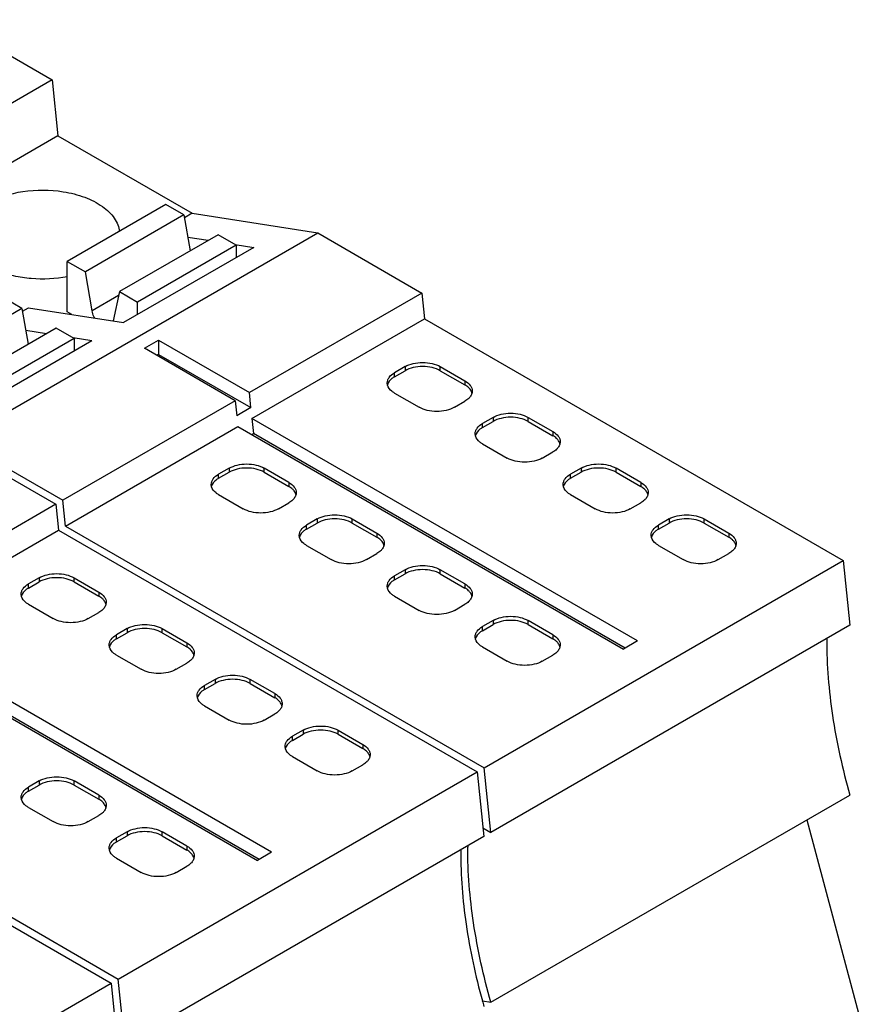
# Model space of a CAD drawing. Header units: inches. Extents: x 0 to 22, y 0 to 17.
# Tile 18 of 46: x 3.4 to 4.1, y 14.2 to 15. Entities that reach past the tile are written whole.
import ezdxf

# ---------------------------------------------------------------- set-up
doc = ezdxf.new("R2010")
doc.units = ezdxf.units.IN
doc.header["$LTSCALE"] = 1.21
doc.header["$MEASUREMENT"] = 0
doc.layers.get('0').update_dxf_attribs({"linetype": 'CONTINUOUS'})

msp = doc.modelspace()

# ---------------------------------------------------------------- linework, layer by layer
at = {"color": 7, "linetype": 'CONTINUOUS'}
for p, q in [((3.3703, 15.01264), (3.45258, 14.96513)), ((3.45258, 14.96513), (3.31617, 14.88637)), ((3.45258, 14.96513), (3.45703, 14.92078)), ((3.45703, 14.92078), (3.17307, 14.75682)), ((3.45703, 14.92078), (3.56318, 14.85949)), ((3.54233, 14.86638), (3.46438, 14.82137)), ((3.55667, 14.85809), (3.54233, 14.86638)), ((3.56318, 14.85949), (3.55704, 14.85595)), ((3.56318, 14.85949), (3.66261, 14.84386)), ((3.55667, 14.85809), (3.47872, 14.81309)), ((3.55667, 14.85809), (3.56157, 14.82976)), ((3.37865, 14.67991), (3.66261, 14.84386)), ((3.66261, 14.84386), (3.74489, 14.79636)), ((3.58366, 14.84251), (3.50571, 14.79751)), ((3.55969, 14.84061), (3.57593, 14.83806)), ((3.598, 14.83423), (3.58366, 14.84251)), ((3.61192, 14.8324), (3.50892, 14.77293)), ((3.598, 14.83423), (3.52005, 14.78922)), ((3.59715, 14.83472), (3.61192, 14.8324)), ((3.598, 14.83423), (3.598, 14.82436)), ((3.46438, 14.78151), (3.46438, 14.82137)), ((3.46438, 14.82137), (3.47872, 14.81309)), ((3.48406, 14.7822), (3.47872, 14.81309)), ((3.50571, 14.79751), (3.50068, 14.77422)), ((3.50571, 14.79751), (3.52005, 14.78922)), ((3.74489, 14.79636), (3.60848, 14.71759)), ((3.74489, 14.79636), (3.74694, 14.77588)), ((3.42861, 14.78415), (3.41427, 14.79244)), ((3.50501, 14.7943), (3.48406, 14.7822)), ((3.52005, 14.77936), (3.52005, 14.78922)), ((3.42861, 14.78415), (3.35066, 14.73915)), ((3.42861, 14.78415), (3.43351, 14.75582)), ((3.42899, 14.78201), (3.43373, 14.78474)), ((3.43373, 14.78474), (3.50892, 14.77293)), ((3.46815, 14.77933), (3.46438, 14.78151)), ((3.61053, 14.69712), (3.74694, 14.77588)), ((3.74694, 14.77588), (4.07822, 14.58461)), ((3.4556, 14.76857), (3.37765, 14.72357)), ((3.44788, 14.76412), (3.43164, 14.76667)), ((3.46994, 14.76029), (3.4556, 14.76857)), ((3.48386, 14.75846), (3.38086, 14.69899)), ((3.46994, 14.76029), (3.392, 14.71528)), ((3.48386, 14.75846), (3.46909, 14.76078)), ((3.46994, 14.76029), (3.46994, 14.75043)), ((3.52554, 14.75262), (3.53668, 14.75905)), ((3.53668, 14.75905), (3.53668, 14.7478)), ((3.53668, 14.75905), (3.60848, 14.71759)), ((3.59734, 14.71116), (3.52554, 14.75262)), ((3.53668, 14.7478), (3.53528, 14.747)), ((3.53668, 14.7478), (3.60968, 14.70565)), ((3.73163, 14.73811), (3.72328, 14.73329)), ((3.72328, 14.73007), (3.73163, 14.7349)), ((3.73163, 14.73811), (3.73163, 14.7349)), ((3.75947, 14.7349), (3.75947, 14.73811)), ((3.75947, 14.73811), (3.77896, 14.72686)), ((3.75947, 14.7349), (3.77896, 14.72364)), ((3.72328, 14.73007), (3.72328, 14.73329)), ((3.77896, 14.72686), (3.77896, 14.72364)), ((3.71775, 14.72348), (3.71751, 14.72525)), ((3.59734, 14.71116), (3.46093, 14.6324)), ((3.59734, 14.71116), (3.59854, 14.69922)), ((3.60968, 14.70565), (3.60848, 14.71759)), ((3.72328, 14.71721), (3.74277, 14.70596)), ((3.7706, 14.70596), (3.77896, 14.71079)), ((3.60968, 14.70565), (3.59854, 14.69922)), ((3.61053, 14.69712), (3.61173, 14.68518)), ((3.91558, 14.52099), (3.61053, 14.69712)), ((3.80123, 14.69793), (3.79287, 14.6931)), ((3.79287, 14.68989), (3.80123, 14.69471)), ((3.80123, 14.69793), (3.80123, 14.69471)), ((3.82907, 14.69471), (3.82907, 14.69793)), ((3.82907, 14.69793), (3.84855, 14.68667)), ((3.82907, 14.69471), (3.84855, 14.68346)), ((3.46298, 14.61193), (3.59939, 14.69069)), ((3.59939, 14.69069), (3.90444, 14.51456)), ((3.79287, 14.68989), (3.79287, 14.6931)), ((3.37865, 14.67991), (3.46093, 14.6324)), ((3.61033, 14.68438), (3.61173, 14.68518)), ((3.90584, 14.51537), (3.61173, 14.68518)), ((3.78735, 14.6833), (3.78711, 14.68507)), ((3.84855, 14.68667), (3.84855, 14.68346)), ((3.37308, 14.6767), (3.45537, 14.62919)), ((3.79287, 14.67703), (3.81236, 14.66578)), ((3.8402, 14.66578), (3.84855, 14.6706)), ((3.59244, 14.65774), (3.58408, 14.65292)), ((3.59244, 14.65774), (3.59244, 14.65453)), ((3.62027, 14.65453), (3.62027, 14.65774)), ((3.63976, 14.64649), (3.62027, 14.65774)), ((3.87082, 14.65774), (3.86247, 14.65292)), ((3.87082, 14.65774), (3.87082, 14.65453)), ((3.89866, 14.65453), (3.89866, 14.65774)), ((3.91815, 14.64649), (3.89866, 14.65774)), ((3.58408, 14.64971), (3.59244, 14.65453)), ((3.58408, 14.64971), (3.58408, 14.65292)), ((3.62027, 14.65453), (3.63976, 14.64328)), ((3.86247, 14.64971), (3.87082, 14.65453)), ((3.86247, 14.64971), (3.86247, 14.65292)), ((3.89866, 14.65453), (3.91815, 14.64328)), ((3.57856, 14.64311), (3.57832, 14.64488)), ((3.63976, 14.64649), (3.63976, 14.64328)), ((3.85695, 14.64311), (3.85671, 14.64488)), ((3.91815, 14.64649), (3.91815, 14.64328)), ((3.46298, 14.61193), (3.46093, 14.6324)), ((3.58408, 14.63685), (3.60357, 14.62559)), ((3.86247, 14.63685), (3.88196, 14.62559)), ((3.45537, 14.62919), (3.31896, 14.55043)), ((3.45537, 14.62919), (3.45742, 14.60872)), ((3.63141, 14.62559), (3.63976, 14.63042)), ((3.9098, 14.62559), (3.91815, 14.63042)), ((3.66203, 14.61756), (3.65368, 14.61274)), ((3.66203, 14.61756), (3.66203, 14.61434)), ((3.68987, 14.61434), (3.68987, 14.61756)), ((3.68987, 14.61756), (3.70936, 14.60631)), ((3.94042, 14.61756), (3.93207, 14.61274)), ((3.94042, 14.61756), (3.94042, 14.61434)), ((3.96826, 14.61434), (3.96826, 14.61756)), ((3.96826, 14.61756), (3.98775, 14.60631)), ((3.46298, 14.61193), (3.79427, 14.42065)), ((3.65368, 14.60952), (3.66203, 14.61434)), ((3.65368, 14.60952), (3.65368, 14.61274)), ((3.68987, 14.61434), (3.70936, 14.60309)), ((3.93207, 14.60952), (3.94042, 14.61434)), ((3.93207, 14.60952), (3.93207, 14.61274)), ((3.96826, 14.61434), (3.98775, 14.60309)), ((3.32101, 14.52995), (3.45742, 14.60872)), ((3.45742, 14.60872), (3.7887, 14.41744)), ((3.64816, 14.60293), (3.64792, 14.6047)), ((3.70936, 14.60631), (3.70936, 14.60309)), ((3.92654, 14.60293), (3.9263, 14.6047)), ((3.98775, 14.60631), (3.98775, 14.60309)), ((3.65368, 14.59666), (3.67317, 14.58541)), ((3.93207, 14.59666), (3.95156, 14.58541)), ((3.70101, 14.58541), (3.70936, 14.59023)), ((3.9794, 14.58541), (3.98775, 14.59023)), ((3.79427, 14.42065), (4.07822, 14.58461)), ((4.07822, 14.58461), (4.08335, 14.53343)), ((3.44211, 14.57094), (3.43375, 14.56612)), ((3.44211, 14.57094), (3.44211, 14.56773)), ((3.46994, 14.56773), (3.46994, 14.57094)), ((3.46994, 14.57094), (3.48943, 14.55969)), ((3.73163, 14.57737), (3.72328, 14.57255)), ((3.72328, 14.56934), (3.73163, 14.57416)), ((3.72328, 14.56934), (3.72328, 14.57255)), ((3.73163, 14.57737), (3.73163, 14.57416)), ((3.75947, 14.57416), (3.75947, 14.57737)), ((3.77896, 14.56612), (3.75947, 14.57737)), ((3.75947, 14.57416), (3.77896, 14.56291)), ((3.43375, 14.56291), (3.44211, 14.56773)), ((3.43375, 14.56291), (3.43375, 14.56612)), ((3.46994, 14.56773), (3.48943, 14.55648)), ((3.71775, 14.56274), (3.71751, 14.56451)), ((3.77896, 14.56612), (3.77896, 14.56291)), ((3.42823, 14.55631), (3.42799, 14.55808)), ((3.48943, 14.55969), (3.48943, 14.55648)), ((3.72328, 14.55648), (3.74277, 14.54523)), ((3.43375, 14.55005), (3.45324, 14.5388)), ((3.7706, 14.54523), (3.77896, 14.55005)), ((3.48108, 14.5388), (3.48943, 14.54362)), ((3.80123, 14.53719), (3.79287, 14.53237)), ((3.79287, 14.52915), (3.80123, 14.53397)), ((3.79287, 14.52915), (3.79287, 14.53237)), ((4.08335, 14.53343), (3.79939, 14.36948)), ((3.80123, 14.53719), (3.80123, 14.53397)), ((3.82907, 14.53397), (3.82907, 14.53719)), ((3.84855, 14.52594), (3.82907, 14.53719)), ((3.82907, 14.53397), (3.84855, 14.52272)), ((3.30987, 14.52353), (3.61492, 14.34739)), ((3.62605, 14.35382), (3.32101, 14.52995)), ((3.5117, 14.53076), (3.50335, 14.52594)), ((3.50335, 14.52272), (3.5117, 14.52754)), ((3.50335, 14.52272), (3.50335, 14.52594)), ((3.5117, 14.53076), (3.5117, 14.52754)), ((3.53954, 14.52754), (3.53954, 14.53076)), ((3.53954, 14.53076), (3.55903, 14.51951)), ((3.53954, 14.52754), (3.55903, 14.51629)), ((3.78735, 14.52256), (3.78711, 14.52433)), ((3.84855, 14.52594), (3.84855, 14.52272)), ((3.61631, 14.3482), (3.3222, 14.51801)), ((3.49783, 14.51613), (3.49759, 14.5179)), ((3.55903, 14.51951), (3.55903, 14.51629)), ((3.79287, 14.51629), (3.81236, 14.50504)), ((3.91558, 14.52099), (3.90444, 14.51456)), ((3.50335, 14.50986), (3.52284, 14.49861)), ((3.8402, 14.50504), (3.84855, 14.50986)), ((3.55068, 14.49861), (3.55903, 14.50343)), ((3.5813, 14.49057), (3.57295, 14.48575)), ((3.57295, 14.48254), (3.5813, 14.48736)), ((3.57295, 14.48254), (3.57295, 14.48575)), ((3.5813, 14.49057), (3.5813, 14.48736)), ((3.60914, 14.48736), (3.60914, 14.49057)), ((3.62863, 14.47932), (3.60914, 14.49057)), ((3.60914, 14.48736), (3.62863, 14.47611)), ((3.56742, 14.47594), (3.56718, 14.47772)), ((3.62863, 14.47932), (3.62863, 14.47611)), ((3.57295, 14.46968), (3.59244, 14.45843)), ((3.62027, 14.45843), (3.62863, 14.46325)), ((3.6509, 14.45039), (3.64255, 14.44557)), ((3.64255, 14.44235), (3.6509, 14.44718)), ((3.64255, 14.44235), (3.64255, 14.44557)), ((3.6509, 14.45039), (3.6509, 14.44718)), ((3.67874, 14.44718), (3.67874, 14.45039)), ((3.67874, 14.45039), (3.69822, 14.43914)), ((3.67874, 14.44718), (3.69822, 14.43592)), ((3.16789, 14.44155), (3.49918, 14.25027)), ((3.17346, 14.44476), (3.50474, 14.25349)), ((3.63702, 14.43576), (3.63678, 14.43753)), ((3.69822, 14.43914), (3.69822, 14.43592)), ((3.64255, 14.42949), (3.66203, 14.41824)), ((3.68987, 14.41824), (3.69822, 14.42306)), ((3.50474, 14.25349), (3.7887, 14.41744)), ((3.7887, 14.41744), (3.79383, 14.36626)), ((3.79939, 14.36948), (3.79427, 14.42065)), ((3.44211, 14.41021), (3.43375, 14.40538)), ((3.43375, 14.40217), (3.44211, 14.40699)), ((3.44211, 14.41021), (3.44211, 14.40699)), ((3.46994, 14.40699), (3.46994, 14.41021)), ((3.48943, 14.39895), (3.46994, 14.41021)), ((3.46994, 14.40699), (3.48943, 14.39574)), ((3.43375, 14.40217), (3.43375, 14.40538)), ((3.48943, 14.39895), (3.48943, 14.39574)), ((3.79951, 14.23511), (4.08347, 14.39906)), ((3.42823, 14.39557), (3.42799, 14.39735)), ((3.43375, 14.38931), (3.45324, 14.37806)), ((3.48108, 14.37806), (3.48943, 14.38288)), ((4.04952, 14.37946), (4.1028, 14.17966)), ((3.5117, 14.37002), (3.50335, 14.3652)), ((3.5117, 14.37002), (3.5117, 14.36681)), ((3.53954, 14.36681), (3.53954, 14.37002)), ((3.55903, 14.35877), (3.53954, 14.37002)), ((3.79314, 14.37309), (3.79939, 14.36948)), ((3.50335, 14.36198), (3.5117, 14.36681)), ((3.50335, 14.36198), (3.50335, 14.3652)), ((3.79383, 14.36626), (3.50987, 14.20231)), ((3.53954, 14.36681), (3.55903, 14.35555)), ((3.49783, 14.35539), (3.49759, 14.35716)), ((3.55903, 14.35877), (3.55903, 14.35555)), ((3.62605, 14.35382), (3.61492, 14.34739)), ((3.50335, 14.34912), (3.52284, 14.33787)), ((3.55068, 14.33787), (3.55903, 14.3427)), ((3.50987, 14.20231), (3.50474, 14.25349)), ((3.21522, 14.08632), (3.49918, 14.25027)), ((3.49918, 14.25027), (3.5043, 14.19909)), ((3.79292, 14.23614), (3.79951, 14.23511))]:
    msp.add_line(p, q, dxfattribs=at)
for centre, radius, start, end in [((4.41881, 14.52172), 0.35367, 179.80579, 180.00009), ((4.12928, 14.35456), 0.35367, 179.80579, 180.00009), ((4.13485, 14.35777), 0.35367, 179.80579, 180.00009), ((4.31926, 14.38095), 0.54606, 195.37525, 195.84093)]:
    msp.add_arc(centre, radius, start, end, dxfattribs=at)
for points, knots in [([(3.40174, 14.86751), (3.40577, 14.86983), (3.41481, 14.87371), (3.43472, 14.8783), (3.45078, 14.87822), (3.46127, 14.87653)], [0, 0, 0, 0, 0.228382, 0.4785, 1, 1, 1, 1]), ([(3.46127, 14.87653), (3.46706, 14.8756), (3.47787, 14.87288), (3.49001, 14.86684), (3.49751, 14.86071), (3.5017, 14.85583), (3.50457, 14.8506), (3.50554, 14.84688), (3.50576, 14.84505)], [0, 0, 0, 0, 0.303588, 0.573641, 0.693633, 0.803478, 0.904673, 1, 1, 1, 1]), ([(3.4645, 14.80923), (3.45515, 14.80739), (3.44068, 14.80669), (3.4222, 14.80954), (3.40959, 14.81346), (3.39886, 14.81897), (3.39056, 14.82583), (3.38517, 14.83381), (3.38387, 14.83977), (3.38387, 14.84259)], [0, 0, 0, 0, 0.296657, 0.442951, 0.58064, 0.705658, 0.815897, 0.91231, 1, 1, 1, 1]), ([(3.48615, 14.77645), (3.4859, 14.77691), (3.48497, 14.77874), (3.48432, 14.78071), (3.48406, 14.7822)], [0, 0, 0, 0, 0.258967, 1, 1, 1, 1]), ([(3.73163, 14.73811), (3.73361, 14.73925), (3.7382, 14.74092), (3.74555, 14.74171), (3.7529, 14.74092), (3.75749, 14.73925), (3.75947, 14.73811)], [0, 0, 0, 0, 0.237254, 0.5, 0.762746, 1, 1, 1, 1]), ([(3.75947, 14.7349), (3.75749, 14.73604), (3.7529, 14.7377), (3.74555, 14.7385), (3.7382, 14.7377), (3.73361, 14.73604), (3.73163, 14.7349)], [0, 0, 0, 0, 0.237254, 0.5, 0.762746, 1, 1, 1, 1]), ([(3.71751, 14.72525), (3.71751, 14.726), (3.71779, 14.72756), (3.71945, 14.73062), (3.72165, 14.73235), (3.72328, 14.73329)], [0, 0, 0, 0, 0.218409, 0.452256, 1, 1, 1, 1]), ([(3.72328, 14.73007), (3.72258, 14.72967), (3.72024, 14.72812), (3.71828, 14.72575), (3.71775, 14.72381)], [0, 0, 0, 0, 0.286027, 1, 1, 1, 1]), ([(3.77896, 14.72686), (3.78058, 14.72592), (3.78278, 14.72419), (3.78444, 14.72114), (3.78472, 14.71957), (3.78472, 14.71882)], [0, 0, 0, 0, 0.547744, 0.781591, 1, 1, 1, 1]), ([(3.72328, 14.71721), (3.72258, 14.71762), (3.72024, 14.71917), (3.71828, 14.72154), (3.71775, 14.72348)], [0, 0, 0, 0, 0.286027, 1, 1, 1, 1]), ([(3.78258, 14.72076), (3.78234, 14.72103), (3.78126, 14.72214), (3.77998, 14.72305), (3.77896, 14.72364)], [0, 0, 0, 0, 0.234325, 1, 1, 1, 1]), ([(3.78452, 14.71722), (3.78445, 14.71753), (3.78403, 14.71882), (3.78327, 14.71998), (3.78258, 14.72076)], [0, 0, 0, 0, 0.237067, 1, 1, 1, 1]), ([(3.78472, 14.71882), (3.78472, 14.71792), (3.78431, 14.71602), (3.78324, 14.71441), (3.78258, 14.71367)], [0, 0, 0, 0, 0.47659, 1, 1, 1, 1]), ([(3.78258, 14.71367), (3.78234, 14.7134), (3.78126, 14.71229), (3.77998, 14.71138), (3.77896, 14.71079)], [0, 0, 0, 0, 0.234325, 1, 1, 1, 1]), ([(3.7706, 14.70596), (3.76863, 14.70482), (3.76403, 14.70316), (3.75668, 14.70236), (3.74934, 14.70316), (3.74474, 14.70482), (3.74277, 14.70596)], [0, 0, 0, 0, 0.237254, 0.5, 0.762746, 1, 1, 1, 1]), ([(3.80123, 14.69793), (3.8032, 14.69907), (3.8078, 14.70073), (3.81515, 14.70153), (3.82249, 14.70073), (3.82709, 14.69907), (3.82907, 14.69793)], [0, 0, 0, 0, 0.237254, 0.5, 0.762746, 1, 1, 1, 1]), ([(3.82907, 14.69471), (3.82709, 14.69585), (3.82249, 14.69752), (3.81515, 14.69831), (3.8078, 14.69752), (3.8032, 14.69585), (3.80123, 14.69471)], [0, 0, 0, 0, 0.237254, 0.5, 0.762746, 1, 1, 1, 1]), ([(3.78711, 14.68507), (3.78711, 14.68582), (3.78739, 14.68738), (3.78905, 14.69043), (3.79125, 14.69216), (3.79287, 14.6931)], [0, 0, 0, 0, 0.218409, 0.452256, 1, 1, 1, 1]), ([(3.79287, 14.68989), (3.79218, 14.68949), (3.78984, 14.68794), (3.78788, 14.68557), (3.78735, 14.68362)], [0, 0, 0, 0, 0.286027, 1, 1, 1, 1]), ([(3.79287, 14.67703), (3.79218, 14.67743), (3.78984, 14.67898), (3.78788, 14.68135), (3.78735, 14.6833)], [0, 0, 0, 0, 0.286027, 1, 1, 1, 1]), ([(3.84855, 14.68667), (3.85018, 14.68573), (3.85238, 14.684), (3.85404, 14.68095), (3.85432, 14.67939), (3.85432, 14.67864)], [0, 0, 0, 0, 0.547744, 0.781591, 1, 1, 1, 1]), ([(3.85218, 14.68057), (3.85194, 14.68085), (3.85086, 14.68196), (3.84958, 14.68287), (3.84855, 14.68346)], [0, 0, 0, 0, 0.234325, 1, 1, 1, 1]), ([(3.85412, 14.67703), (3.85404, 14.67734), (3.85363, 14.67863), (3.85286, 14.6798), (3.85218, 14.68057)], [0, 0, 0, 0, 0.237067, 1, 1, 1, 1]), ([(3.85218, 14.67349), (3.85194, 14.67322), (3.85086, 14.6721), (3.84958, 14.67119), (3.84855, 14.6706)], [0, 0, 0, 0, 0.234325, 1, 1, 1, 1]), ([(3.85432, 14.67864), (3.85432, 14.67774), (3.85391, 14.67583), (3.85284, 14.67423), (3.85218, 14.67349)], [0, 0, 0, 0, 0.47659, 1, 1, 1, 1]), ([(3.8402, 14.66578), (3.83822, 14.66464), (3.83363, 14.66297), (3.82628, 14.66218), (3.81893, 14.66297), (3.81434, 14.66464), (3.81236, 14.66578)], [0, 0, 0, 0, 0.237254, 0.5, 0.762746, 1, 1, 1, 1]), ([(3.59244, 14.65774), (3.59441, 14.65888), (3.59901, 14.66055), (3.60635, 14.66134), (3.6137, 14.66055), (3.6183, 14.65888), (3.62027, 14.65774)], [0, 0, 0, 0, 0.237254, 0.5, 0.762746, 1, 1, 1, 1]), ([(3.62027, 14.65453), (3.6183, 14.65567), (3.6137, 14.65733), (3.60635, 14.65813), (3.59901, 14.65733), (3.59441, 14.65567), (3.59244, 14.65453)], [0, 0, 0, 0, 0.237254, 0.5, 0.762746, 1, 1, 1, 1]), ([(3.87082, 14.65774), (3.8728, 14.65888), (3.8774, 14.66055), (3.88474, 14.66134), (3.89209, 14.66055), (3.89669, 14.65888), (3.89866, 14.65774)], [0, 0, 0, 0, 0.237254, 0.5, 0.762746, 1, 1, 1, 1]), ([(3.89866, 14.65453), (3.89669, 14.65567), (3.89209, 14.65733), (3.88474, 14.65813), (3.8774, 14.65733), (3.8728, 14.65567), (3.87082, 14.65453)], [0, 0, 0, 0, 0.237254, 0.5, 0.762746, 1, 1, 1, 1]), ([(3.57832, 14.64488), (3.57832, 14.64563), (3.57859, 14.6472), (3.58026, 14.65025), (3.58246, 14.65198), (3.58408, 14.65292)], [0, 0, 0, 0, 0.218409, 0.452256, 1, 1, 1, 1]), ([(3.58408, 14.64971), (3.58339, 14.6493), (3.58105, 14.64775), (3.57909, 14.64538), (3.57856, 14.64344)], [0, 0, 0, 0, 0.286027, 1, 1, 1, 1]), ([(3.85671, 14.64488), (3.85671, 14.64563), (3.85698, 14.6472), (3.85865, 14.65025), (3.86084, 14.65198), (3.86247, 14.65292)], [0, 0, 0, 0, 0.218409, 0.452256, 1, 1, 1, 1]), ([(3.86247, 14.64971), (3.86177, 14.6493), (3.85944, 14.64775), (3.85748, 14.64538), (3.85695, 14.64344)], [0, 0, 0, 0, 0.286027, 1, 1, 1, 1]), ([(3.58408, 14.63685), (3.58339, 14.63725), (3.58105, 14.6388), (3.57909, 14.64117), (3.57856, 14.64311)], [0, 0, 0, 0, 0.286027, 1, 1, 1, 1]), ([(3.63976, 14.64649), (3.64139, 14.64555), (3.64359, 14.64382), (3.64525, 14.64077), (3.64553, 14.6392), (3.64553, 14.63845)], [0, 0, 0, 0, 0.547744, 0.781591, 1, 1, 1, 1]), ([(3.64339, 14.64039), (3.64315, 14.64066), (3.64207, 14.64177), (3.64079, 14.64268), (3.63976, 14.64328)], [0, 0, 0, 0, 0.234325, 1, 1, 1, 1]), ([(3.64533, 14.63685), (3.64525, 14.63716), (3.64484, 14.63845), (3.64407, 14.63961), (3.64339, 14.64039)], [0, 0, 0, 0, 0.237067, 1, 1, 1, 1]), ([(3.86247, 14.63685), (3.86177, 14.63725), (3.85944, 14.6388), (3.85748, 14.64117), (3.85695, 14.64311)], [0, 0, 0, 0, 0.286027, 1, 1, 1, 1]), ([(3.91815, 14.64649), (3.91978, 14.64555), (3.92198, 14.64382), (3.92364, 14.64077), (3.92391, 14.6392), (3.92391, 14.63845)], [0, 0, 0, 0, 0.547744, 0.781591, 1, 1, 1, 1]), ([(3.92178, 14.64039), (3.92154, 14.64066), (3.92046, 14.64177), (3.91918, 14.64268), (3.91815, 14.64328)], [0, 0, 0, 0, 0.234325, 1, 1, 1, 1]), ([(3.92372, 14.63685), (3.92364, 14.63716), (3.92322, 14.63845), (3.92246, 14.63961), (3.92178, 14.64039)], [0, 0, 0, 0, 0.237067, 1, 1, 1, 1]), ([(3.64339, 14.6333), (3.64315, 14.63303), (3.64207, 14.63192), (3.64079, 14.63101), (3.63976, 14.63042)], [0, 0, 0, 0, 0.234325, 1, 1, 1, 1]), ([(3.64553, 14.63845), (3.64553, 14.63755), (3.64512, 14.63565), (3.64404, 14.63405), (3.64339, 14.6333)], [0, 0, 0, 0, 0.47659, 1, 1, 1, 1]), ([(3.92178, 14.6333), (3.92154, 14.63303), (3.92046, 14.63192), (3.91918, 14.63101), (3.91815, 14.63042)], [0, 0, 0, 0, 0.234325, 1, 1, 1, 1]), ([(3.92391, 14.63845), (3.92391, 14.63755), (3.92351, 14.63565), (3.92243, 14.63405), (3.92178, 14.6333)], [0, 0, 0, 0, 0.47659, 1, 1, 1, 1]), ([(3.63141, 14.62559), (3.62943, 14.62445), (3.62484, 14.62279), (3.61749, 14.62199), (3.61014, 14.62279), (3.60555, 14.62445), (3.60357, 14.62559)], [0, 0, 0, 0, 0.237254, 0.5, 0.762746, 1, 1, 1, 1]), ([(3.9098, 14.62559), (3.90782, 14.62445), (3.90323, 14.62279), (3.89588, 14.62199), (3.88853, 14.62279), (3.88394, 14.62445), (3.88196, 14.62559)], [0, 0, 0, 0, 0.237254, 0.5, 0.762746, 1, 1, 1, 1]), ([(3.66203, 14.61756), (3.66401, 14.6187), (3.6686, 14.62036), (3.67595, 14.62116), (3.6833, 14.62036), (3.68789, 14.6187), (3.68987, 14.61756)], [0, 0, 0, 0, 0.237254, 0.5, 0.762746, 1, 1, 1, 1]), ([(3.68987, 14.61434), (3.68789, 14.61548), (3.6833, 14.61715), (3.67595, 14.61795), (3.6686, 14.61715), (3.66401, 14.61548), (3.66203, 14.61434)], [0, 0, 0, 0, 0.237254, 0.5, 0.762746, 1, 1, 1, 1]), ([(3.94042, 14.61756), (3.9424, 14.6187), (3.94699, 14.62036), (3.95434, 14.62116), (3.96169, 14.62036), (3.96628, 14.6187), (3.96826, 14.61756)], [0, 0, 0, 0, 0.237254, 0.5, 0.762746, 1, 1, 1, 1]), ([(3.96826, 14.61434), (3.96628, 14.61548), (3.96169, 14.61715), (3.95434, 14.61795), (3.94699, 14.61715), (3.9424, 14.61548), (3.94042, 14.61434)], [0, 0, 0, 0, 0.237254, 0.5, 0.762746, 1, 1, 1, 1]), ([(3.64792, 14.6047), (3.64792, 14.60545), (3.64819, 14.60701), (3.64985, 14.61006), (3.65205, 14.61179), (3.65368, 14.61274)], [0, 0, 0, 0, 0.218409, 0.452256, 1, 1, 1, 1]), ([(3.65368, 14.60952), (3.65298, 14.60912), (3.65065, 14.60757), (3.64869, 14.6052), (3.64816, 14.60326)], [0, 0, 0, 0, 0.286027, 1, 1, 1, 1]), ([(3.9263, 14.6047), (3.9263, 14.60545), (3.92658, 14.60701), (3.92824, 14.61006), (3.93044, 14.61179), (3.93207, 14.61274)], [0, 0, 0, 0, 0.218409, 0.452256, 1, 1, 1, 1]), ([(3.93207, 14.60952), (3.93137, 14.60912), (3.92903, 14.60757), (3.92707, 14.6052), (3.92654, 14.60326)], [0, 0, 0, 0, 0.286027, 1, 1, 1, 1]), ([(3.65368, 14.59666), (3.65298, 14.59706), (3.65065, 14.59861), (3.64869, 14.60098), (3.64816, 14.60293)], [0, 0, 0, 0, 0.286027, 1, 1, 1, 1]), ([(3.70936, 14.60631), (3.71099, 14.60537), (3.71318, 14.60363), (3.71485, 14.60058), (3.71512, 14.59902), (3.71512, 14.59827)], [0, 0, 0, 0, 0.547744, 0.781591, 1, 1, 1, 1]), ([(3.71299, 14.6002), (3.71275, 14.60048), (3.71166, 14.60159), (3.71039, 14.6025), (3.70936, 14.60309)], [0, 0, 0, 0, 0.234325, 1, 1, 1, 1]), ([(3.93207, 14.59666), (3.93137, 14.59706), (3.92903, 14.59861), (3.92707, 14.60098), (3.92654, 14.60293)], [0, 0, 0, 0, 0.286027, 1, 1, 1, 1]), ([(3.98775, 14.60631), (3.98938, 14.60537), (3.99157, 14.60363), (3.99324, 14.60058), (3.99351, 14.59902), (3.99351, 14.59827)], [0, 0, 0, 0, 0.547744, 0.781591, 1, 1, 1, 1]), ([(3.99138, 14.6002), (3.99114, 14.60048), (3.99005, 14.60159), (3.98877, 14.6025), (3.98775, 14.60309)], [0, 0, 0, 0, 0.234325, 1, 1, 1, 1]), ([(3.71493, 14.59666), (3.71485, 14.59697), (3.71443, 14.59827), (3.71367, 14.59943), (3.71299, 14.6002)], [0, 0, 0, 0, 0.237067, 1, 1, 1, 1]), ([(3.71512, 14.59827), (3.71512, 14.59737), (3.71471, 14.59546), (3.71364, 14.59386), (3.71299, 14.59312)], [0, 0, 0, 0, 0.47659, 1, 1, 1, 1]), ([(3.99331, 14.59666), (3.99324, 14.59697), (3.99282, 14.59827), (3.99206, 14.59943), (3.99138, 14.6002)], [0, 0, 0, 0, 0.237067, 1, 1, 1, 1]), ([(3.99351, 14.59827), (3.99351, 14.59737), (3.9931, 14.59546), (3.99203, 14.59386), (3.99138, 14.59312)], [0, 0, 0, 0, 0.47659, 1, 1, 1, 1]), ([(3.71299, 14.59312), (3.71275, 14.59285), (3.71166, 14.59173), (3.71039, 14.59083), (3.70936, 14.59023)], [0, 0, 0, 0, 0.234325, 1, 1, 1, 1]), ([(3.99138, 14.59312), (3.99114, 14.59285), (3.99005, 14.59173), (3.98877, 14.59083), (3.98775, 14.59023)], [0, 0, 0, 0, 0.234325, 1, 1, 1, 1]), ([(3.70101, 14.58541), (3.69903, 14.58427), (3.69444, 14.5826), (3.68709, 14.58181), (3.67974, 14.5826), (3.67514, 14.58427), (3.67317, 14.58541)], [0, 0, 0, 0, 0.237254, 0.5, 0.762746, 1, 1, 1, 1]), ([(3.73163, 14.57737), (3.73361, 14.57851), (3.7382, 14.58018), (3.74555, 14.58098), (3.7529, 14.58018), (3.75749, 14.57851), (3.75947, 14.57737)], [0, 0, 0, 0, 0.237254, 0.5, 0.762746, 1, 1, 1, 1]), ([(3.9794, 14.58541), (3.97742, 14.58427), (3.97282, 14.5826), (3.96548, 14.58181), (3.95813, 14.5826), (3.95353, 14.58427), (3.95156, 14.58541)], [0, 0, 0, 0, 0.237254, 0.5, 0.762746, 1, 1, 1, 1]), ([(3.44211, 14.57094), (3.44408, 14.57208), (3.44868, 14.57375), (3.45602, 14.57455), (3.46337, 14.57375), (3.46797, 14.57208), (3.46994, 14.57094)], [0, 0, 0, 0, 0.237254, 0.5, 0.762746, 1, 1, 1, 1]), ([(3.46994, 14.56773), (3.46797, 14.56887), (3.46337, 14.57054), (3.45602, 14.57133), (3.44868, 14.57054), (3.44408, 14.56887), (3.44211, 14.56773)], [0, 0, 0, 0, 0.237254, 0.5, 0.762746, 1, 1, 1, 1]), ([(3.71751, 14.56451), (3.71751, 14.56526), (3.71779, 14.56683), (3.71945, 14.56988), (3.72165, 14.57161), (3.72328, 14.57255)], [0, 0, 0, 0, 0.218409, 0.452256, 1, 1, 1, 1]), ([(3.75947, 14.57416), (3.75749, 14.5753), (3.7529, 14.57696), (3.74555, 14.57776), (3.7382, 14.57696), (3.73361, 14.5753), (3.73163, 14.57416)], [0, 0, 0, 0, 0.237254, 0.5, 0.762746, 1, 1, 1, 1]), ([(3.42799, 14.55808), (3.42799, 14.55883), (3.42826, 14.5604), (3.42993, 14.56345), (3.43213, 14.56518), (3.43375, 14.56612)], [0, 0, 0, 0, 0.218409, 0.452256, 1, 1, 1, 1]), ([(3.43375, 14.56291), (3.43306, 14.5625), (3.43072, 14.56096), (3.42876, 14.55858), (3.42823, 14.55664)], [0, 0, 0, 0, 0.286027, 1, 1, 1, 1]), ([(3.72328, 14.56934), (3.72258, 14.56893), (3.72024, 14.56739), (3.71828, 14.56501), (3.71775, 14.56307)], [0, 0, 0, 0, 0.286027, 1, 1, 1, 1]), ([(3.72328, 14.55648), (3.72258, 14.55688), (3.72024, 14.55843), (3.71828, 14.5608), (3.71775, 14.56274)], [0, 0, 0, 0, 0.286027, 1, 1, 1, 1]), ([(3.77896, 14.56612), (3.78058, 14.56518), (3.78278, 14.56345), (3.78444, 14.5604), (3.78472, 14.55883), (3.78472, 14.55808)], [0, 0, 0, 0, 0.547744, 0.781591, 1, 1, 1, 1]), ([(3.78258, 14.56002), (3.78234, 14.56029), (3.78126, 14.5614), (3.77998, 14.56231), (3.77896, 14.56291)], [0, 0, 0, 0, 0.234325, 1, 1, 1, 1]), ([(3.43375, 14.55005), (3.43306, 14.55045), (3.43072, 14.552), (3.42876, 14.55437), (3.42823, 14.55631)], [0, 0, 0, 0, 0.286027, 1, 1, 1, 1]), ([(3.48943, 14.55969), (3.49106, 14.55875), (3.49326, 14.55702), (3.49492, 14.55397), (3.4952, 14.5524), (3.4952, 14.55165)], [0, 0, 0, 0, 0.547744, 0.781591, 1, 1, 1, 1]), ([(3.49306, 14.55359), (3.49282, 14.55386), (3.49174, 14.55497), (3.49046, 14.55588), (3.48943, 14.55648)], [0, 0, 0, 0, 0.234325, 1, 1, 1, 1]), ([(3.78452, 14.55648), (3.78445, 14.55679), (3.78403, 14.55808), (3.78327, 14.55924), (3.78258, 14.56002)], [0, 0, 0, 0, 0.237067, 1, 1, 1, 1]), ([(3.78472, 14.55808), (3.78472, 14.55718), (3.78431, 14.55528), (3.78324, 14.55368), (3.78258, 14.55293)], [0, 0, 0, 0, 0.47659, 1, 1, 1, 1]), ([(3.495, 14.55005), (3.49492, 14.55036), (3.49451, 14.55165), (3.49374, 14.55282), (3.49306, 14.55359)], [0, 0, 0, 0, 0.237067, 1, 1, 1, 1]), ([(3.4952, 14.55165), (3.4952, 14.55075), (3.49479, 14.54885), (3.49371, 14.54725), (3.49306, 14.5465)], [0, 0, 0, 0, 0.47659, 1, 1, 1, 1]), ([(3.78258, 14.55293), (3.78234, 14.55266), (3.78126, 14.55155), (3.77998, 14.55064), (3.77896, 14.55005)], [0, 0, 0, 0, 0.234325, 1, 1, 1, 1]), ([(3.48108, 14.5388), (3.4791, 14.53765), (3.47451, 14.53599), (3.46716, 14.53519), (3.45981, 14.53599), (3.45522, 14.53765), (3.45324, 14.5388)], [0, 0, 0, 0, 0.237254, 0.5, 0.762746, 1, 1, 1, 1]), ([(3.49306, 14.5465), (3.49282, 14.54623), (3.49174, 14.54512), (3.49046, 14.54421), (3.48943, 14.54362)], [0, 0, 0, 0, 0.234325, 1, 1, 1, 1]), ([(3.7706, 14.54523), (3.76863, 14.54408), (3.76403, 14.54242), (3.75668, 14.54162), (3.74934, 14.54242), (3.74474, 14.54408), (3.74277, 14.54523)], [0, 0, 0, 0, 0.237254, 0.5, 0.762746, 1, 1, 1, 1]), ([(3.80123, 14.53719), (3.8032, 14.53833), (3.8078, 14.53999), (3.81515, 14.54079), (3.82249, 14.53999), (3.82709, 14.53833), (3.82907, 14.53719)], [0, 0, 0, 0, 0.237254, 0.5, 0.762746, 1, 1, 1, 1]), ([(3.5117, 14.53076), (3.51368, 14.5319), (3.51827, 14.53357), (3.52562, 14.53436), (3.53297, 14.53357), (3.53757, 14.5319), (3.53954, 14.53076)], [0, 0, 0, 0, 0.237254, 0.5, 0.762746, 1, 1, 1, 1]), ([(3.78711, 14.52433), (3.78711, 14.52508), (3.78739, 14.52664), (3.78905, 14.52969), (3.79125, 14.53143), (3.79287, 14.53237)], [0, 0, 0, 0, 0.218409, 0.452256, 1, 1, 1, 1]), ([(3.82907, 14.53397), (3.82709, 14.53511), (3.82249, 14.53678), (3.81515, 14.53758), (3.8078, 14.53678), (3.8032, 14.53511), (3.80123, 14.53397)], [0, 0, 0, 0, 0.237254, 0.5, 0.762746, 1, 1, 1, 1]), ([(3.49759, 14.5179), (3.49759, 14.51865), (3.49786, 14.52021), (3.49953, 14.52327), (3.50172, 14.525), (3.50335, 14.52594)], [0, 0, 0, 0, 0.218409, 0.452256, 1, 1, 1, 1]), ([(3.53954, 14.52754), (3.53757, 14.52869), (3.53297, 14.53035), (3.52562, 14.53115), (3.51827, 14.53035), (3.51368, 14.52869), (3.5117, 14.52754)], [0, 0, 0, 0, 0.237254, 0.5, 0.762746, 1, 1, 1, 1]), ([(3.79287, 14.52915), (3.79218, 14.52875), (3.78984, 14.5272), (3.78788, 14.52483), (3.78735, 14.52289)], [0, 0, 0, 0, 0.286027, 1, 1, 1, 1]), ([(3.84855, 14.52594), (3.85018, 14.525), (3.85238, 14.52327), (3.85404, 14.52021), (3.85432, 14.51865), (3.85432, 14.5179)], [0, 0, 0, 0, 0.547744, 0.781591, 1, 1, 1, 1]), ([(3.50335, 14.52272), (3.50265, 14.52232), (3.50032, 14.52077), (3.49836, 14.5184), (3.49783, 14.51646)], [0, 0, 0, 0, 0.286027, 1, 1, 1, 1]), ([(3.50335, 14.50986), (3.50265, 14.51027), (3.50032, 14.51181), (3.49836, 14.51419), (3.49783, 14.51613)], [0, 0, 0, 0, 0.286027, 1, 1, 1, 1]), ([(3.55903, 14.51951), (3.56066, 14.51857), (3.56285, 14.51684), (3.56452, 14.51378), (3.56479, 14.51222), (3.56479, 14.51147)], [0, 0, 0, 0, 0.547744, 0.781591, 1, 1, 1, 1]), ([(3.56266, 14.51341), (3.56242, 14.51368), (3.56133, 14.51479), (3.56006, 14.5157), (3.55903, 14.51629)], [0, 0, 0, 0, 0.234325, 1, 1, 1, 1]), ([(3.79287, 14.51629), (3.79218, 14.5167), (3.78984, 14.51824), (3.78788, 14.52061), (3.78735, 14.52256)], [0, 0, 0, 0, 0.286027, 1, 1, 1, 1]), ([(3.85218, 14.51984), (3.85194, 14.52011), (3.85086, 14.52122), (3.84958, 14.52213), (3.84855, 14.52272)], [0, 0, 0, 0, 0.234325, 1, 1, 1, 1]), ([(3.85412, 14.51629), (3.85404, 14.51661), (3.85363, 14.5179), (3.85286, 14.51906), (3.85218, 14.51984)], [0, 0, 0, 0, 0.237067, 1, 1, 1, 1]), ([(3.85432, 14.5179), (3.85432, 14.517), (3.85391, 14.51509), (3.85284, 14.51349), (3.85218, 14.51275)], [0, 0, 0, 0, 0.47659, 1, 1, 1, 1]), ([(4.06513, 14.52172), (4.06513, 14.50176), (4.0686, 14.46029), (4.07761, 14.41972), (4.08347, 14.39906)], [0, 0, 0, 0, 0.481652, 1, 1, 1, 1]), ([(3.5646, 14.50986), (3.56452, 14.51018), (3.5641, 14.51147), (3.56334, 14.51263), (3.56266, 14.51341)], [0, 0, 0, 0, 0.237067, 1, 1, 1, 1]), ([(3.56479, 14.51147), (3.56479, 14.51057), (3.56438, 14.50866), (3.56331, 14.50706), (3.56266, 14.50632)], [0, 0, 0, 0, 0.47659, 1, 1, 1, 1]), ([(3.85218, 14.51275), (3.85194, 14.51248), (3.85086, 14.51137), (3.84958, 14.51046), (3.84855, 14.50986)], [0, 0, 0, 0, 0.234325, 1, 1, 1, 1]), ([(3.56266, 14.50632), (3.56242, 14.50605), (3.56133, 14.50494), (3.56006, 14.50403), (3.55903, 14.50343)], [0, 0, 0, 0, 0.234325, 1, 1, 1, 1]), ([(3.8402, 14.50504), (3.83822, 14.5039), (3.83363, 14.50223), (3.82628, 14.50144), (3.81893, 14.50223), (3.81434, 14.5039), (3.81236, 14.50504)], [0, 0, 0, 0, 0.237254, 0.5, 0.762746, 1, 1, 1, 1]), ([(3.55068, 14.49861), (3.5487, 14.49747), (3.54411, 14.4958), (3.53676, 14.49501), (3.52941, 14.4958), (3.52481, 14.49747), (3.52284, 14.49861)], [0, 0, 0, 0, 0.237254, 0.5, 0.762746, 1, 1, 1, 1]), ([(3.5813, 14.49057), (3.58328, 14.49172), (3.58787, 14.49338), (3.59522, 14.49418), (3.60257, 14.49338), (3.60716, 14.49172), (3.60914, 14.49057)], [0, 0, 0, 0, 0.237254, 0.5, 0.762746, 1, 1, 1, 1]), ([(3.56718, 14.47772), (3.56718, 14.47846), (3.56746, 14.48003), (3.56912, 14.48308), (3.57132, 14.48481), (3.57295, 14.48575)], [0, 0, 0, 0, 0.218409, 0.452256, 1, 1, 1, 1]), ([(3.60914, 14.48736), (3.60716, 14.4885), (3.60257, 14.49017), (3.59522, 14.49096), (3.58787, 14.49017), (3.58328, 14.4885), (3.5813, 14.48736)], [0, 0, 0, 0, 0.237254, 0.5, 0.762746, 1, 1, 1, 1]), ([(3.57295, 14.48254), (3.57225, 14.48213), (3.56991, 14.48059), (3.56795, 14.47822), (3.56742, 14.47627)], [0, 0, 0, 0, 0.286027, 1, 1, 1, 1]), ([(3.62863, 14.47932), (3.63025, 14.47838), (3.63245, 14.47665), (3.63411, 14.4736), (3.63439, 14.47204), (3.63439, 14.47129)], [0, 0, 0, 0, 0.547744, 0.781591, 1, 1, 1, 1]), ([(3.57295, 14.46968), (3.57225, 14.47008), (3.56991, 14.47163), (3.56795, 14.474), (3.56742, 14.47594)], [0, 0, 0, 0, 0.286027, 1, 1, 1, 1]), ([(3.63225, 14.47322), (3.63201, 14.47349), (3.63093, 14.4746), (3.62965, 14.47551), (3.62863, 14.47611)], [0, 0, 0, 0, 0.234325, 1, 1, 1, 1]), ([(3.63419, 14.46968), (3.63412, 14.46999), (3.6337, 14.47128), (3.63294, 14.47245), (3.63225, 14.47322)], [0, 0, 0, 0, 0.237067, 1, 1, 1, 1]), ([(3.63439, 14.47129), (3.63439, 14.47038), (3.63398, 14.46848), (3.63291, 14.46688), (3.63225, 14.46614)], [0, 0, 0, 0, 0.47659, 1, 1, 1, 1]), ([(3.63225, 14.46614), (3.63201, 14.46586), (3.63093, 14.46475), (3.62965, 14.46384), (3.62863, 14.46325)], [0, 0, 0, 0, 0.234325, 1, 1, 1, 1]), ([(3.62027, 14.45843), (3.6183, 14.45729), (3.6137, 14.45562), (3.60635, 14.45482), (3.59901, 14.45562), (3.59441, 14.45729), (3.59244, 14.45843)], [0, 0, 0, 0, 0.237254, 0.5, 0.762746, 1, 1, 1, 1]), ([(3.6509, 14.45039), (3.65287, 14.45153), (3.65747, 14.4532), (3.66482, 14.45399), (3.67216, 14.4532), (3.67676, 14.45153), (3.67874, 14.45039)], [0, 0, 0, 0, 0.237254, 0.5, 0.762746, 1, 1, 1, 1]), ([(3.63678, 14.43753), (3.63678, 14.43828), (3.63706, 14.43984), (3.63872, 14.4429), (3.64092, 14.44463), (3.64255, 14.44557)], [0, 0, 0, 0, 0.218409, 0.452256, 1, 1, 1, 1]), ([(3.67874, 14.44718), (3.67676, 14.44832), (3.67216, 14.44998), (3.66482, 14.45078), (3.65747, 14.44998), (3.65287, 14.44832), (3.6509, 14.44718)], [0, 0, 0, 0, 0.237254, 0.5, 0.762746, 1, 1, 1, 1]), ([(3.64255, 14.44235), (3.64185, 14.44195), (3.63951, 14.4404), (3.63755, 14.43803), (3.63702, 14.43609)], [0, 0, 0, 0, 0.286027, 1, 1, 1, 1]), ([(3.69822, 14.43914), (3.69985, 14.4382), (3.70205, 14.43647), (3.70371, 14.43341), (3.70399, 14.43185), (3.70399, 14.4311)], [0, 0, 0, 0, 0.547744, 0.781591, 1, 1, 1, 1]), ([(3.64255, 14.42949), (3.64185, 14.4299), (3.63951, 14.43144), (3.63755, 14.43382), (3.63702, 14.43576)], [0, 0, 0, 0, 0.286027, 1, 1, 1, 1]), ([(3.70185, 14.43304), (3.70161, 14.43331), (3.70053, 14.43442), (3.69925, 14.43533), (3.69822, 14.43592)], [0, 0, 0, 0, 0.234325, 1, 1, 1, 1]), ([(3.70379, 14.4295), (3.70371, 14.42981), (3.7033, 14.4311), (3.70253, 14.43226), (3.70185, 14.43304)], [0, 0, 0, 0, 0.237067, 1, 1, 1, 1]), ([(3.70399, 14.4311), (3.70399, 14.4302), (3.70358, 14.4283), (3.70251, 14.42669), (3.70185, 14.42595)], [0, 0, 0, 0, 0.47659, 1, 1, 1, 1]), ([(3.70185, 14.42595), (3.70161, 14.42568), (3.70053, 14.42457), (3.69925, 14.42366), (3.69822, 14.42306)], [0, 0, 0, 0, 0.234325, 1, 1, 1, 1]), ([(3.68987, 14.41824), (3.68789, 14.4171), (3.6833, 14.41544), (3.67595, 14.41464), (3.6686, 14.41544), (3.66401, 14.4171), (3.66203, 14.41824)], [0, 0, 0, 0, 0.237254, 0.5, 0.762746, 1, 1, 1, 1]), ([(3.44211, 14.41021), (3.44408, 14.41135), (3.44868, 14.41301), (3.45602, 14.41381), (3.46337, 14.41301), (3.46797, 14.41135), (3.46994, 14.41021)], [0, 0, 0, 0, 0.237254, 0.5, 0.762746, 1, 1, 1, 1]), ([(3.46994, 14.40699), (3.46797, 14.40813), (3.46337, 14.4098), (3.45602, 14.41059), (3.44868, 14.4098), (3.44408, 14.40813), (3.44211, 14.40699)], [0, 0, 0, 0, 0.237254, 0.5, 0.762746, 1, 1, 1, 1]), ([(3.42799, 14.39735), (3.42799, 14.3981), (3.42826, 14.39966), (3.42993, 14.40271), (3.43213, 14.40444), (3.43375, 14.40538)], [0, 0, 0, 0, 0.218409, 0.452256, 1, 1, 1, 1]), ([(3.43375, 14.40217), (3.43306, 14.40177), (3.43072, 14.40022), (3.42876, 14.39785), (3.42823, 14.3959)], [0, 0, 0, 0, 0.286027, 1, 1, 1, 1]), ([(3.48943, 14.39895), (3.49106, 14.39801), (3.49326, 14.39628), (3.49492, 14.39323), (3.4952, 14.39167), (3.4952, 14.39092)], [0, 0, 0, 0, 0.547744, 0.781591, 1, 1, 1, 1]), ([(3.43375, 14.38931), (3.43306, 14.38971), (3.43072, 14.39126), (3.42876, 14.39363), (3.42823, 14.39557)], [0, 0, 0, 0, 0.286027, 1, 1, 1, 1]), ([(3.49306, 14.39285), (3.49282, 14.39312), (3.49174, 14.39424), (3.49046, 14.39515), (3.48943, 14.39574)], [0, 0, 0, 0, 0.234325, 1, 1, 1, 1]), ([(3.495, 14.38931), (3.49492, 14.38962), (3.49451, 14.39091), (3.49374, 14.39208), (3.49306, 14.39285)], [0, 0, 0, 0, 0.237067, 1, 1, 1, 1]), ([(3.4952, 14.39092), (3.4952, 14.39002), (3.49479, 14.38811), (3.49371, 14.38651), (3.49306, 14.38577)], [0, 0, 0, 0, 0.47659, 1, 1, 1, 1]), ([(3.49306, 14.38577), (3.49282, 14.38549), (3.49174, 14.38438), (3.49046, 14.38347), (3.48943, 14.38288)], [0, 0, 0, 0, 0.234325, 1, 1, 1, 1]), ([(3.48108, 14.37806), (3.4791, 14.37692), (3.47451, 14.37525), (3.46716, 14.37445), (3.45981, 14.37525), (3.45522, 14.37692), (3.45324, 14.37806)], [0, 0, 0, 0, 0.237254, 0.5, 0.762746, 1, 1, 1, 1]), ([(3.5117, 14.37002), (3.51368, 14.37116), (3.51827, 14.37283), (3.52562, 14.37362), (3.53297, 14.37283), (3.53757, 14.37116), (3.53954, 14.37002)], [0, 0, 0, 0, 0.237254, 0.5, 0.762746, 1, 1, 1, 1]), ([(3.53954, 14.36681), (3.53757, 14.36795), (3.53297, 14.36961), (3.52562, 14.37041), (3.51827, 14.36961), (3.51368, 14.36795), (3.5117, 14.36681)], [0, 0, 0, 0, 0.237254, 0.5, 0.762746, 1, 1, 1, 1]), ([(3.49759, 14.35716), (3.49759, 14.35791), (3.49786, 14.35947), (3.49953, 14.36253), (3.50172, 14.36426), (3.50335, 14.3652)], [0, 0, 0, 0, 0.218409, 0.452256, 1, 1, 1, 1]), ([(3.50335, 14.36198), (3.50265, 14.36158), (3.50032, 14.36003), (3.49836, 14.35766), (3.49783, 14.35572)], [0, 0, 0, 0, 0.286027, 1, 1, 1, 1]), ([(3.50335, 14.34912), (3.50265, 14.34953), (3.50032, 14.35108), (3.49836, 14.35345), (3.49783, 14.35539)], [0, 0, 0, 0, 0.286027, 1, 1, 1, 1]), ([(3.55903, 14.35877), (3.56066, 14.35783), (3.56285, 14.3561), (3.56452, 14.35305), (3.56479, 14.35148), (3.56479, 14.35073)], [0, 0, 0, 0, 0.547744, 0.781591, 1, 1, 1, 1]), ([(3.56266, 14.35267), (3.56242, 14.35294), (3.56133, 14.35405), (3.56006, 14.35496), (3.55903, 14.35555)], [0, 0, 0, 0, 0.234325, 1, 1, 1, 1]), ([(3.5646, 14.34913), (3.56452, 14.34944), (3.5641, 14.35073), (3.56334, 14.35189), (3.56266, 14.35267)], [0, 0, 0, 0, 0.237067, 1, 1, 1, 1]), ([(3.77561, 14.35456), (3.77561, 14.33529), (3.77884, 14.2953), (3.78726, 14.25612), (3.79275, 14.23617)], [0, 0, 0, 0, 0.482083, 1, 1, 1, 1]), ([(3.79951, 14.23511), (3.79365, 14.25577), (3.78464, 14.29634), (3.78118, 14.33781), (3.78118, 14.35777)], [0, 0, 0, 0, 0.518348, 1, 1, 1, 1]), ([(3.56266, 14.34558), (3.56242, 14.34531), (3.56133, 14.3442), (3.56006, 14.34329), (3.55903, 14.3427)], [0, 0, 0, 0, 0.234325, 1, 1, 1, 1]), ([(3.56479, 14.35073), (3.56479, 14.34983), (3.56438, 14.34793), (3.56331, 14.34632), (3.56266, 14.34558)], [0, 0, 0, 0, 0.47659, 1, 1, 1, 1]), ([(3.55068, 14.33787), (3.5487, 14.33673), (3.54411, 14.33507), (3.53676, 14.33427), (3.52941, 14.33507), (3.52481, 14.33673), (3.52284, 14.33787)], [0, 0, 0, 0, 0.237254, 0.5, 0.762746, 1, 1, 1, 1])]:
    msp.add_open_spline(points, degree=3, knots=knots, dxfattribs=at)

doc.saveas('drawing.dxf')
